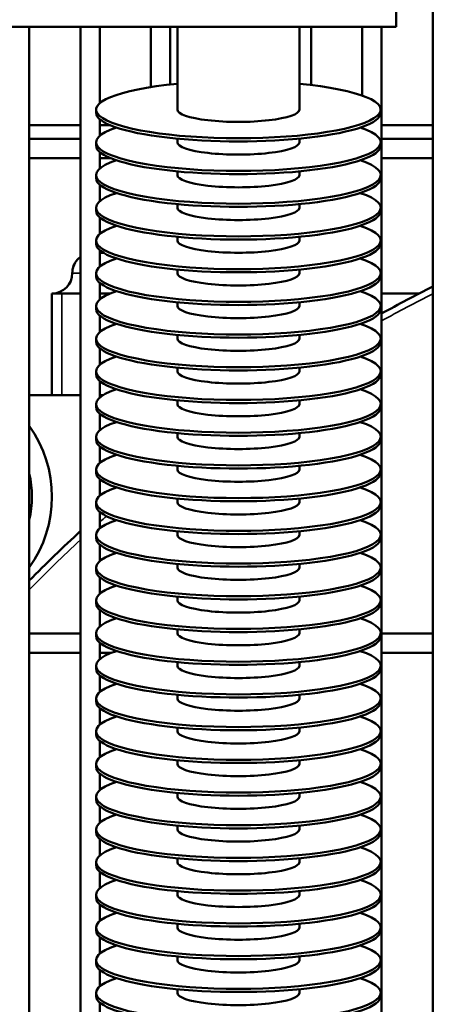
# Model space of a CAD drawing. Header units: inches. Extents: x 1 to 237, y 4 to 150.
# Tile 55 of 209: x 66.31 to 68.91, y 118.85 to 124.9. Entities that reach past the tile are written whole.
import ezdxf

# ---------------------------------------------------------------- set-up
doc = ezdxf.new("R2010")
doc.units = ezdxf.units.IN
doc.header["$LTSCALE"] = 7
doc.header["$MEASUREMENT"] = 0
for name, color, linetype, lineweight in [('Dimension (ANSI)', 7, 'Continuous', 25), ('Visible (ANSI)', 7, 'Continuous', 50), ('Visible Narrow (ANSI)', 7, 'Continuous', 35)]:
    doc.layers.add(name, color=color, linetype=linetype, lineweight=lineweight)
doc.styles.add('Dimension Text', font='tahoma.ttf')
doc.dimstyles.new('Dual Dimension', dxfattribs={"dimscale": 7, "dimtxt": 0.12, "dimasz": 0.098425, "dimexe": 0.125, "dimexo": 0.0625, "dimgap": 0.031496, "dimtad": 0, "dimtih": 1, "dimtoh": 1, "dimrnd": 1e-08, "dimzin": 4, "dimdsep": 46, "dimtxsty": 'Dimension Text', "dimcen": 0.09, "dimdle": 0.393701, "dimclrd": 256, "dimclre": 256, "dimclrt": 256, "dimadec": 0, "dimazin": 1, "dimtfac": 1, "dimtofl": 0, "dimtmove": 0, "dimatfit": 3, "dimfxl": 1, "dimtolj": 1, "dimtzin": 4, "dimlwd": -1, "dimlwe": -1, "dimarcsym": 0})

# ---------------------------------------------------------------- blocks, each defined once
blk = doc.blocks.new('*D10')
at = {"layer": 'Defpoints', "color": 0, "transparency": 16777216}
for p in [(19.813, 137.6545), (19.813, 124.9773), (98.3148, 114.6545)]:
    blk.add_point(p, dxfattribs=at)
at = {"layer": 'Dimension (ANSI)', "transparency": 16777216}
for p, q in [((19.813, 125.4148), (19.813, 138.5295)), ((98.3148, 115.092), (98.3148, 138.5295)), ((20.502, 137.6545), (54.8733, 137.6545)), ((97.6258, 137.6545), (63.2545, 137.6545))]:
    blk.add_line(p, q, dxfattribs=at)
for points in [[(20.502, 137.7693), (20.502, 137.5396), (19.813, 137.6545)], [(97.6258, 137.7693), (97.6258, 137.5396), (98.3148, 137.6545)]]:
    blk.add_solid(points, dxfattribs=at)
at = {"layer": 'Dimension (ANSI)', "transparency": 16777216, "insert": (59.0639, 137.6545), "char_height": 0.84, "attachment_point": 5, "style": 'Dimension Text'}
blk.add_mtext('\\A1;{\\H3.0x;(}\\S78.50^ 1993.9 mm;{\\H3.0x;)}', dxfattribs=at)

msp = doc.modelspace()

# ---------------------------------------------------------------- linework, layer by layer
at = {"layer": 'Visible (ANSI)'}
for p, q in [((68.6296, 130.859), (68.6296, 124.859)), ((68.8532, 125.0363), (68.8532, 113.3082)), ((68.6296, 124.859), (63.7796, 124.859)), ((66.3729, 124.859), (66.3729, 114.1345)), ((66.6879, 124.859), (66.6879, 114.1345)), ((66.806, 124.859), (66.806, 124.3894)), ((67.1209, 124.859), (67.1209, 124.4886)), ((67.2391, 124.859), (67.2391, 124.5042)), ((67.2835, 124.3498), (67.2835, 124.859)), ((68.0335, 124.3498), (68.0335, 124.859)), ((68.1052, 124.859), (68.1052, 124.5011)), ((68.4202, 124.859), (68.4202, 124.4364)), ((68.5383, 124.859), (68.5383, 113.3667)), ((66.7835, 124.3302), (66.7835, 124.3498)), ((68.5335, 124.3302), (68.5335, 124.3498)), ((66.3729, 124.2535), (66.6879, 124.2535)), ((66.806, 124.2906), (66.806, 124.1883)), ((66.806, 124.2535), (66.8709, 124.2535)), ((68.5383, 124.2535), (68.8532, 124.2535)), ((68.4202, 124.2436), (68.4202, 124.2352)), ((66.3729, 124.1702), (66.6879, 124.1702)), ((66.7835, 124.129), (66.7835, 124.1486)), ((67.2835, 124.1486), (67.2835, 124.1712)), ((68.0335, 124.1486), (68.0335, 124.1712)), ((68.5335, 124.129), (68.5335, 124.1486)), ((68.5383, 124.1702), (68.8532, 124.1702)), ((66.806, 124.0894), (66.806, 123.9871)), ((66.3729, 124.0521), (66.6879, 124.0521)), ((66.806, 124.0521), (66.8715, 124.0521)), ((68.4202, 124.0424), (68.4202, 124.034)), ((68.5383, 124.0521), (68.8532, 124.0521)), ((66.7835, 123.9279), (66.7835, 123.9474)), ((67.2835, 123.9474), (67.2835, 123.9701)), ((68.0335, 123.9474), (68.0335, 123.9701)), ((68.5335, 123.9279), (68.5335, 123.9474)), ((66.806, 123.8882), (66.806, 123.7859)), ((68.4202, 123.8412), (68.4202, 123.8329)), ((67.2835, 123.7463), (67.2835, 123.7689)), ((68.0335, 123.7463), (68.0335, 123.7689)), ((66.7835, 123.7267), (66.7835, 123.7463)), ((68.5335, 123.7267), (68.5335, 123.7463)), ((66.806, 123.687), (66.806, 123.5847)), ((68.4202, 123.6401), (68.4202, 123.6317)), ((66.7835, 123.5255), (66.7835, 123.5451)), ((67.2835, 123.5451), (67.2835, 123.5677)), ((68.0335, 123.5451), (68.0335, 123.5677)), ((68.5335, 123.5255), (68.5335, 123.5451)), ((66.806, 123.4859), (66.806, 123.3836)), ((66.829, 123.4695), (66.806, 123.4695)), ((68.4202, 123.4389), (68.4202, 123.4305)), ((66.7835, 123.3243), (66.7835, 123.3439)), ((67.2835, 123.3439), (67.2835, 123.3665)), ((68.0335, 123.3439), (68.0335, 123.3665)), ((68.5335, 123.3243), (68.5335, 123.3439)), ((66.806, 123.2847), (66.806, 123.1824)), ((68.4202, 123.2377), (68.4202, 123.2294)), ((66.5124, 123.2195), (66.5724, 123.2195)), ((66.5124, 123.2195), (66.5124, 122.5945)), ((66.6879, 123.2195), (66.5724, 123.2195)), ((66.8711, 123.2195), (66.806, 123.2195)), ((67.2835, 123.1427), (67.2835, 123.1654)), ((68.0335, 123.1427), (68.0335, 123.1654)), ((68.5383, 123.2195), (68.7708, 123.2195)), ((66.7835, 123.1232), (66.7835, 123.1427)), ((68.5335, 123.1232), (68.5335, 123.1427)), ((66.806, 123.0835), (66.806, 122.9812)), ((68.4202, 123.0366), (68.4202, 123.0282)), ((66.7835, 122.922), (66.7835, 122.9416)), ((67.2835, 122.9416), (67.2835, 122.9642)), ((68.0335, 122.9416), (68.0335, 122.9642)), ((68.5335, 122.922), (68.5335, 122.9416)), ((66.806, 122.8823), (66.806, 122.78)), ((68.4202, 122.8354), (68.4202, 122.827)), ((66.7835, 122.7208), (66.7835, 122.7404)), ((67.2835, 122.7404), (67.2835, 122.763)), ((68.0335, 122.7404), (68.0335, 122.763)), ((68.5335, 122.7208), (68.5335, 122.7404)), ((66.806, 122.6812), (66.806, 122.5789)), ((68.4202, 122.6342), (68.4202, 122.6258)), ((66.6879, 122.5945), (66.3729, 122.5945)), ((66.8278, 122.5945), (66.806, 122.5945)), ((67.2835, 122.5392), (67.2835, 122.5618)), ((68.0335, 122.5392), (68.0335, 122.5618)), ((66.7835, 122.5196), (66.7835, 122.5392)), ((68.5335, 122.5196), (68.5335, 122.5392)), ((66.806, 122.48), (66.806, 122.3777)), ((68.4202, 122.433), (68.4202, 122.4247)), ((66.7835, 122.3185), (66.7835, 122.3381)), ((67.2835, 122.3381), (67.2835, 122.3607)), ((68.0335, 122.3381), (68.0335, 122.3607)), ((68.5335, 122.3185), (68.5335, 122.3381)), ((66.806, 122.2788), (66.806, 122.1765)), ((68.4202, 122.2319), (68.4202, 122.2235)), ((66.7835, 122.1173), (66.7835, 122.1369)), ((67.2835, 122.1369), (67.2835, 122.1595)), ((68.0335, 122.1369), (68.0335, 122.1595)), ((68.5335, 122.1173), (68.5335, 122.1369)), ((66.806, 122.0776), (66.806, 121.9754)), ((68.4202, 122.0307), (68.4202, 122.0223)), ((67.2835, 121.9357), (67.2835, 121.9583)), ((68.0335, 121.9357), (68.0335, 121.9583)), ((66.7835, 121.9161), (66.7835, 121.9357)), ((68.5335, 121.9161), (68.5335, 121.9357)), ((66.806, 121.8765), (66.806, 121.7742)), ((68.4202, 121.8295), (68.4202, 121.8211)), ((66.7835, 121.7149), (66.7835, 121.7345)), ((67.2835, 121.7345), (67.2835, 121.7571)), ((68.0335, 121.7345), (68.0335, 121.7571)), ((68.5335, 121.7149), (68.5335, 121.7345)), ((66.806, 121.6753), (66.806, 121.573)), ((68.4202, 121.6283), (68.4202, 121.62)), ((66.7835, 121.5138), (66.7835, 121.5334)), ((67.2835, 121.5334), (67.2835, 121.556)), ((68.0335, 121.5334), (68.0335, 121.556)), ((68.5335, 121.5138), (68.5335, 121.5334)), ((66.806, 121.4741), (66.806, 121.3718)), ((68.4202, 121.4272), (68.4202, 121.4188)), ((67.2835, 121.3322), (67.2835, 121.3548)), ((68.0335, 121.3322), (68.0335, 121.3548)), ((66.7835, 121.3126), (66.7835, 121.3322)), ((68.5335, 121.3126), (68.5335, 121.3322)), ((66.806, 121.2729), (66.806, 121.1707)), ((68.4202, 121.226), (68.4202, 121.2176)), ((66.3729, 121.1279), (66.6879, 121.1279)), ((66.7835, 121.1114), (66.7835, 121.131)), ((67.2835, 121.131), (67.2835, 121.1536)), ((68.0335, 121.131), (68.0335, 121.1536)), ((68.5335, 121.1114), (68.5335, 121.131)), ((68.5383, 121.1279), (68.8532, 121.1279)), ((66.806, 121.0718), (66.806, 120.9695)), ((66.3729, 121.0098), (66.6879, 121.0098)), ((66.806, 121.0098), (66.879, 121.0098)), ((68.4202, 121.0248), (68.4202, 121.0164)), ((68.5383, 121.0098), (68.8532, 121.0098)), ((66.7835, 120.9102), (66.7835, 120.9298)), ((67.2835, 120.9298), (67.2835, 120.9524)), ((68.0335, 120.9298), (68.0335, 120.9524)), ((68.5335, 120.9102), (68.5335, 120.9298)), ((66.806, 120.8706), (66.806, 120.7683)), ((68.4202, 120.8236), (68.4202, 120.8153)), ((67.2835, 120.7287), (67.2835, 120.7513)), ((68.0335, 120.7287), (68.0335, 120.7513)), ((66.7835, 120.7091), (66.7835, 120.7287)), ((68.5335, 120.7091), (68.5335, 120.7287)), ((66.806, 120.6694), (66.806, 120.5671)), ((68.4202, 120.6225), (68.4202, 120.6141)), ((66.7835, 120.5079), (66.7835, 120.5275)), ((67.2835, 120.5275), (67.2835, 120.5501)), ((68.0335, 120.5275), (68.0335, 120.5501)), ((68.5335, 120.5079), (68.5335, 120.5275)), ((66.806, 120.4683), (66.806, 120.366)), ((68.4202, 120.4213), (68.4202, 120.4129)), ((66.7835, 120.3067), (66.7835, 120.3263)), ((67.2835, 120.3263), (67.2835, 120.3489)), ((68.0335, 120.3263), (68.0335, 120.3489)), ((68.5335, 120.3067), (68.5335, 120.3263)), ((66.806, 120.2671), (66.806, 120.1648)), ((68.4202, 120.2201), (68.4202, 120.2117)), ((67.2835, 120.1251), (67.2835, 120.1478)), ((68.0335, 120.1251), (68.0335, 120.1478)), ((66.7835, 120.1056), (66.7835, 120.1251)), ((68.5335, 120.1056), (68.5335, 120.1251)), ((66.806, 120.0659), (66.806, 119.9636)), ((68.4202, 120.0189), (68.4202, 120.0106)), ((66.7835, 119.9044), (66.7835, 119.924)), ((67.2835, 119.924), (67.2835, 119.9466)), ((68.0335, 119.924), (68.0335, 119.9466)), ((68.5335, 119.9044), (68.5335, 119.924)), ((66.806, 119.8647), (66.806, 119.7624)), ((68.4202, 119.8178), (68.4202, 119.8094)), ((66.7835, 119.7032), (66.7835, 119.7228)), ((67.2835, 119.7228), (67.2835, 119.7454)), ((68.0335, 119.7228), (68.0335, 119.7454)), ((68.5335, 119.7032), (68.5335, 119.7228)), ((66.806, 119.6636), (66.806, 119.5613)), ((68.4202, 119.6166), (68.4202, 119.6082)), ((67.2835, 119.5216), (67.2835, 119.5442)), ((68.0335, 119.5216), (68.0335, 119.5442)), ((66.7835, 119.502), (66.7835, 119.5216)), ((68.5335, 119.502), (68.5335, 119.5216)), ((66.806, 119.4624), (66.806, 119.3601)), ((68.4202, 119.4154), (68.4202, 119.4071)), ((66.7835, 119.3009), (66.7835, 119.3204)), ((67.2835, 119.3204), (67.2835, 119.3431)), ((68.0335, 119.3204), (68.0335, 119.3431)), ((68.5335, 119.3009), (68.5335, 119.3204)), ((66.806, 119.2612), (66.806, 119.1589)), ((68.4202, 119.2143), (68.4202, 119.2059)), ((66.7835, 119.0997), (66.7835, 119.1193)), ((67.2835, 119.1193), (67.2835, 119.1419)), ((68.0335, 119.1193), (68.0335, 119.1419)), ((68.5335, 119.0997), (68.5335, 119.1193)), ((66.806, 119.06), (66.806, 118.9577)), ((68.4202, 119.0131), (68.4202, 119.0047)), ((67.2835, 118.9181), (67.2835, 118.9407)), ((68.0335, 118.9181), (68.0335, 118.9407)), ((66.7835, 118.8985), (66.7835, 118.9181)), ((68.5335, 118.8985), (68.5335, 118.9181)), ((66.806, 118.8589), (66.806, 118.7566))]:
    msp.add_line(p, q, dxfattribs=at)
for centre, radius, start, end in [((66.7624, 123.3445), 0.125, 138.29359, 180), ((66.5124, 123.3445), 0.125, 270, 0), ((73.1052, 114.8235), 9.4488, 116.74368, 118.90333), ((73.1052, 114.8235), 9.4488, 119.72472, 119.73076), ((65.7624, 121.9695), 0.75, 324.49534, 35.50466), ((65.7624, 121.9695), 0.627, 346.84699, 13.15301), ((73.1052, 114.8235), 9.4488, 131.76142, 131.81031), ((73.1052, 114.8235), 9.4488, 132.77856, 135.43869)]:
    msp.add_arc(centre, radius, start, end, dxfattribs=at)
for centre, major_axis, start_param, end_param in [((67.6585, 124.3498), (-0.875, 0), 5.1553, 10.552663), ((67.6585, 124.3302), (-0.875, 0), 0, 3.141593), ((67.6585, 124.3498), (-0.375, 0), 0, 3.141593), ((67.6585, 124.1486), (-0.875, 0), 5.741008, 9.966955), ((67.6585, 124.129), (-0.875, 0), 0, 3.141593), ((67.6585, 124.1486), (-0.375, 0), 0, 3.141593), ((67.6585, 123.9474), (-0.875, 0), 5.741008, 9.966955), ((67.6585, 123.9474), (-0.375, 0), 0, 3.141593), ((67.6585, 123.9279), (-0.875, 0), 0, 3.141593), ((67.6585, 123.7463), (-0.875, 0), 5.741008, 9.966955), ((67.6585, 123.7267), (-0.875, 0), 0, 3.141593), ((67.6585, 123.7463), (-0.375, 0), 0, 3.141593), ((67.6585, 123.5451), (-0.875, 0), 5.741008, 9.966955), ((67.6585, 123.5255), (-0.875, 0), 0, 3.141593), ((67.6585, 123.5451), (-0.375, 0), 0, 3.141593), ((67.6585, 123.3439), (-0.875, 0), 5.741008, 9.966955), ((67.6585, 123.3439), (-0.375, 0), 0, 3.141593), ((67.6585, 123.3243), (-0.875, 0), 0, 3.141593), ((67.6585, 123.1427), (-0.875, 0), 5.741008, 9.966955), ((67.6585, 123.1232), (-0.875, 0), 0, 3.141593), ((67.6585, 123.1427), (-0.375, 0), 0, 3.141593), ((67.6585, 122.9416), (-0.875, 0), 5.741008, 9.966955), ((67.6585, 122.922), (-0.875, 0), 0, 3.141593), ((67.6585, 122.9416), (-0.375, 0), 0, 3.141593), ((67.6585, 122.7404), (-0.875, 0), 5.741008, 9.966955), ((67.6585, 122.7404), (-0.375, 0), 0, 3.141593), ((67.6585, 122.7208), (-0.875, 0), 0, 3.141593), ((67.6585, 122.5392), (-0.875, 0), 5.741008, 9.966955), ((67.6585, 122.5196), (-0.875, 0), 0, 3.141593), ((67.6585, 122.5392), (-0.375, 0), 0, 3.141593), ((67.6585, 122.3381), (-0.875, 0), 5.741008, 9.966955), ((67.6585, 122.3185), (-0.875, 0), 0, 3.141593), ((67.6585, 122.3381), (-0.375, 0), 0, 3.141593), ((67.6585, 122.1369), (-0.875, 0), 5.741008, 9.966955), ((67.6585, 122.1369), (-0.375, 0), 0, 3.141593), ((67.6585, 122.1173), (-0.875, 0), 0, 3.141593), ((67.6585, 121.9357), (-0.875, 0), 5.741008, 9.966955), ((67.6585, 121.9161), (-0.875, 0), 0, 3.141593), ((67.6585, 121.9357), (-0.375, 0), 0, 3.141593), ((67.6585, 121.7345), (-0.875, 0), 5.741008, 9.966955), ((67.6585, 121.7149), (-0.875, 0), 0, 3.141593), ((67.6585, 121.7345), (-0.375, 0), 0, 3.141593), ((67.6585, 121.5334), (-0.875, 0), 5.741008, 9.966955), ((67.6585, 121.5334), (-0.375, 0), 0, 3.141593), ((67.6585, 121.5138), (-0.875, 0), 0, 3.141593), ((67.6585, 121.3322), (-0.875, 0), 5.741008, 9.966955), ((67.6585, 121.3126), (-0.875, 0), 0, 3.141593), ((67.6585, 121.3322), (-0.375, 0), 0, 3.141593), ((67.6585, 121.131), (-0.875, 0), 5.741008, 9.966955), ((67.6585, 121.1114), (-0.875, 0), 0, 3.141593), ((67.6585, 121.131), (-0.375, 0), 0, 3.141593), ((67.6585, 120.9298), (-0.875, 0), 5.741008, 9.966955), ((67.6585, 120.9298), (-0.375, 0), 0, 3.141593), ((67.6585, 120.9102), (-0.875, 0), 0, 3.141593), ((67.6585, 120.7287), (-0.875, 0), 5.741008, 9.966955), ((67.6585, 120.7091), (-0.875, 0), 0, 3.141593), ((67.6585, 120.7287), (-0.375, 0), 0, 3.141593), ((67.6585, 120.5275), (-0.875, 0), 5.741008, 9.966955), ((67.6585, 120.5079), (-0.875, 0), 0, 3.141593), ((67.6585, 120.5275), (-0.375, 0), 0, 3.141593), ((67.6585, 120.3263), (-0.875, 0), 5.741008, 9.966955), ((67.6585, 120.3263), (-0.375, 0), 0, 3.141593), ((67.6585, 120.3067), (-0.875, 0), 0, 3.141593), ((67.6585, 120.1251), (-0.875, 0), 5.741008, 9.966955), ((67.6585, 120.1056), (-0.875, 0), 0, 3.141593), ((67.6585, 120.1251), (-0.375, 0), 0, 3.141593), ((67.6585, 119.924), (-0.875, 0), 5.741008, 9.966955), ((67.6585, 119.9044), (-0.875, 0), 0, 3.141593), ((67.6585, 119.924), (-0.375, 0), 0, 3.141593), ((67.6585, 119.7228), (-0.875, 0), 5.741008, 9.966955), ((67.6585, 119.7228), (-0.375, 0), 0, 3.141593), ((67.6585, 119.7032), (-0.875, 0), 0, 3.141593), ((67.6585, 119.5216), (-0.875, 0), 5.741008, 9.966955), ((67.6585, 119.502), (-0.875, 0), 0, 3.141593), ((67.6585, 119.5216), (-0.375, 0), 0, 3.141593), ((67.6585, 119.3204), (-0.875, 0), 5.741008, 9.966955), ((67.6585, 119.3009), (-0.875, 0), 0, 3.141593), ((67.6585, 119.3204), (-0.375, 0), 0, 3.141593), ((67.6585, 119.1193), (-0.875, 0), 5.741008, 9.966955), ((67.6585, 119.1193), (-0.375, 0), 0, 3.141593), ((67.6585, 119.0997), (-0.875, 0), 0, 3.141593), ((67.6585, 118.9181), (-0.875, 0), 5.741008, 9.966955), ((67.6585, 118.8985), (-0.875, 0), 0, 3.141593), ((67.6585, 118.9181), (-0.375, 0), 0, 3.141593)]:
    msp.add_ellipse(centre, major_axis=major_axis, ratio=0.201087, start_param=start_param, end_param=end_param, dxfattribs=at)
for points in [[(66.6429, 123.3809), (66.6454, 123.3892), (66.6488, 123.3973), (66.653, 123.4049)], [(66.6691, 123.4276), (66.6747, 123.4339), (66.6811, 123.4396), (66.6879, 123.4447)]]:
    msp.add_open_spline(points, degree=3, dxfattribs=at)
at = {"layer": 'Visible Narrow (ANSI)'}
for p, q in [((66.6374, 123.3445), (66.6879, 123.3445)), ((66.5724, 123.2195), (66.5724, 122.5945))]:
    msp.add_line(p, q, dxfattribs=at)
for start, end in [(116.86455, 119.03578), (131.68817, 132.0251), (133.00078, 135.68265)]:
    msp.add_arc((73.1052, 114.8235), 9.4094, start, end, dxfattribs=at)

# ---------------------------------------------------------------- dimensions: what is measured, and where the dimension line sits
at = {"layer": 'Dimension (ANSI)'}
dim = msp.add_linear_dim(base=(19.813, 137.6545), p1=(98.3148, 114.6545), p2=(19.813, 124.9773), text='{\\H3.0x;(}\\S<>^ 1993.9 mm;{\\H3.0x;)}', dimstyle='Dual Dimension', override={"dimgap": 0.031496, "dimtih": 0, "dimtoh": 0, "dimdec": 2, "dimpost": '\\X', "dimtol": 0, "dimlim": 0, "dimtp": 0, "dimtm": 0, "dimtdec": 2, "dimatfit": 1}, dxfattribs=at)
dim.commit()
dim.dimension.update_dxf_attribs({"geometry": '*D10', "text_midpoint": (59.0639, 137.6545), "dimtype": 160})

doc.saveas('drawing.dxf')
